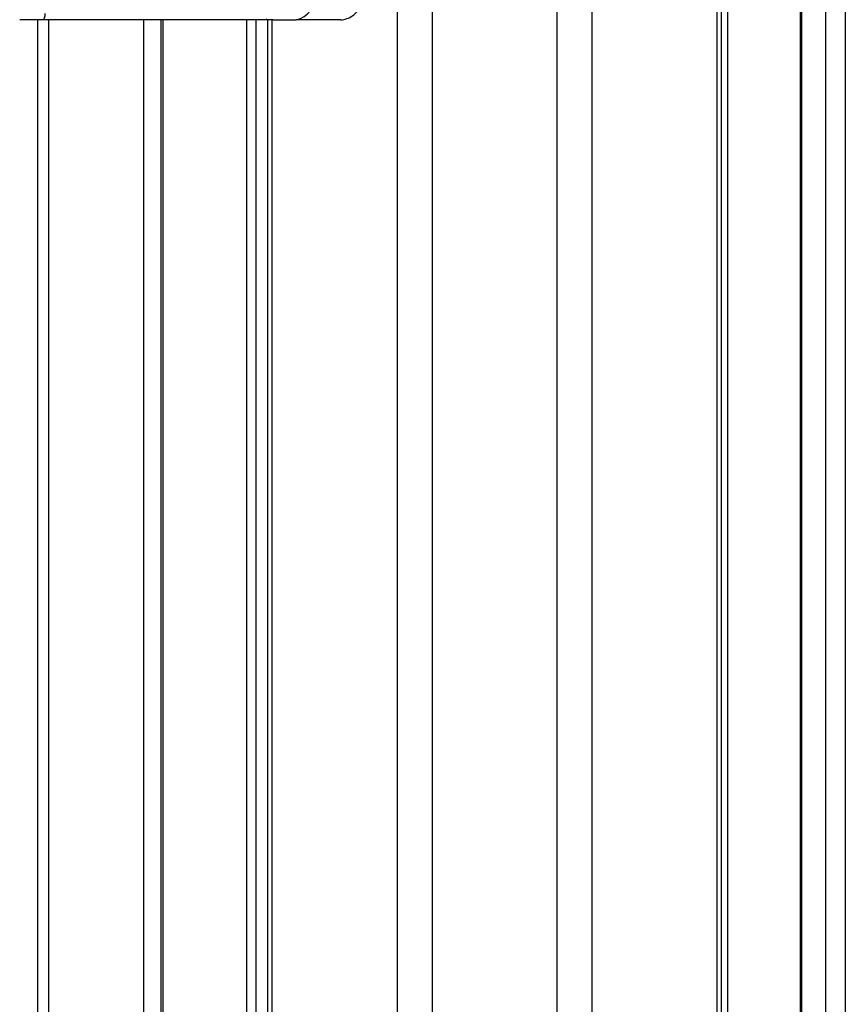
# Model space of a CAD drawing. Header units: millimetres. Extents: x 20 to 19889, y 40 to 15516.
# Tile 104 of 115: x 17844 to 18108, y 6096 to 6410. Entities that reach past the tile are written whole.
import ezdxf

# ---------------------------------------------------------------- set-up
doc = ezdxf.new("R2010")
doc.units = ezdxf.units.MM
doc.header["$LTSCALE"] = 2

msp = doc.modelspace()

# ---------------------------------------------------------------- linework, layer by layer
at = {"color": 8, "linetype": 'Continuous', "lineweight": 25}
for p, q in [((17964.94, 2191.49), (17964.94, 7939.49)), ((17976.01, 7939.49), (17976.01, 2191.49)), ((18015.96, 2191.49), (18015.96, 7939.49)), ((18027.04, 7939.49), (18027.04, 2191.49)), ((18067.14, 2191.49), (18067.14, 7939.49)), ((18094.1, 7939.49), (18094.1, 2191.49)), ((18101.88, 2191.49), (18101.88, 7939.49)), ((18108.05, 7939.49), (18108.05, 2191.49)), ((18070.42, 6551.97), (18070.42, 2191.49)), ((17853.44, 6410.02), (17853.44, 5905.15)), ((17883.92, 5908.63), (17883.92, 6410.02)), ((17889.94, 6410.02), (17889.94, 5911.82)), ((17916.88, 5907.27), (17916.88, 6410.02)), ((17919.67, 6410.02), (17919.67, 5904.34)), ((17924.84, 6410.02), (17924.84, 5896.62))]:
    msp.add_line(p, q, dxfattribs=at)
at = {"color": 7, "linetype": 'Continuous', "lineweight": 25}
for p, q in [((18068.52, 2191.49), (18068.52, 7939.49)), ((18093.67, 7939.49), (18093.67, 2191.49)), ((17851.63, 6410.02), (17844.25, 6410.02)), ((17850.09, 5905.35), (17850.09, 6410.02)), ((17858.66, 6410.02), (17851.63, 6410.02)), ((17923.48, 6410.02), (17858.66, 6410.02)), ((17889.35, 6410.02), (17889.35, 5911.6)), ((17923.45, 6410.02), (17923.45, 5899.18)), ((17925.26, 6410.02), (17923.48, 6410.02)), ((17925.26, 6410.02), (17932.64, 6410.02)), ((17946.65, 6410.02), (17932.64, 6410.02))]:
    msp.add_line(p, q, dxfattribs=at)
at = {"color": 7, "linetype": 'Continuous', "lineweight": 25, "flags": 128}
msp.add_lwpolyline([(17851.63, 6410.02), (17851.78, 6410.06), (17851.93, 6410.17), (17852.06, 6410.36), (17852.18, 6410.61), (17852.28, 6410.91), (17852.35, 6411.26), (17852.4, 6411.63), (17852.41, 6412.02)], dxfattribs=at)
at = {"color": 8, "linetype": 'Continuous', "lineweight": 25, "flags": 128}
msp.add_lwpolyline([(17923.48, 6410.02), (17923.24, 6410.06), (17923.04, 6410.15)], dxfattribs=at)
at = {"color": 7, "linetype": 'Continuous', "lineweight": 25}
msp.add_arc((17931.22, 6417.02), 7.14, 281.4218, 8.0495, dxfattribs=at)
msp.add_open_spline([(17946.66, 6410.04), (17946.7, 6410.03), (17947.42, 6409.95), (17948.81, 6410.31), (17950.64, 6411.2), (17952.15, 6412.62), (17953.25, 6414.43), (17953.87, 6416.3), (17953.86, 6417.53), (17953.86, 6418.02)], degree=3, knots=[0, 0, 0, 0, 0.010434, 0.183368, 0.354453, 0.525047, 0.699232, 0.878827, 1, 1, 1, 1], dxfattribs=at)

doc.saveas('drawing.dxf')
